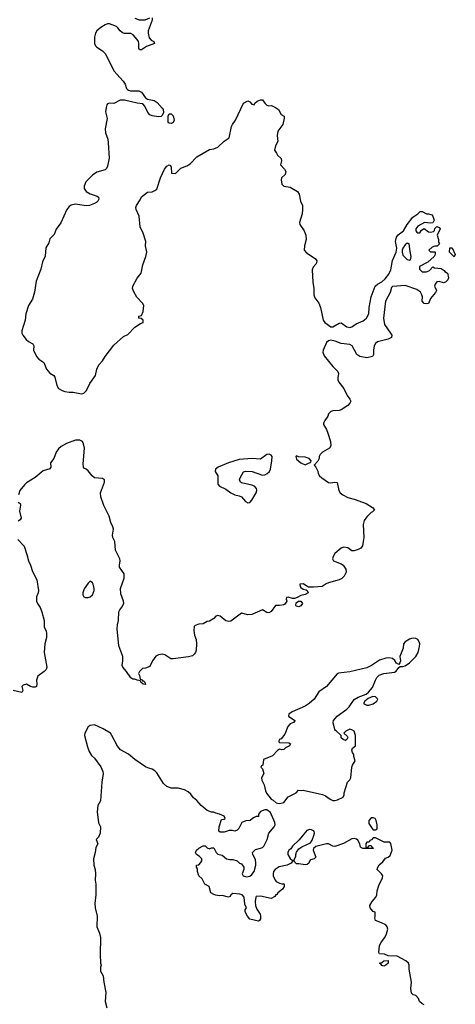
# Model space of a CAD drawing. Header units: inches. Extents: x 2535814 to 2694957, y 540737 to 728403.
# Tile 50 of 106: x 2635726 to 2639822, y 574542 to 583795. Entities that reach past the tile are written whole.
import ezdxf

# ---------------------------------------------------------------- set-up
doc = ezdxf.new("R2010")
doc.units = ezdxf.units.IN
doc.header["$MEASUREMENT"] = 0
doc.layers.add('C6537', color=7, linetype='Continuous')
doc.layers.add('C6538', color=7, linetype='Continuous')

msp = doc.modelspace()

# ---------------------------------------------------------------- linework, layer by layer
at = {"layer": 'C6537', "color": 5}
for points, elevation in [([(2638583.3, 580000), (2638582, 579990), (2638610, 579944.7), (2638624, 579910), (2638646.8, 579830), (2638650.8, 579790), (2638638, 579770), (2638572, 579730), (2638552, 579710), (2638542, 579690), (2638542, 579670), (2638530, 579646), (2638494, 579610), (2638511.6, 579591.6), (2638530, 579554), (2638531.3, 579530), (2638544.7, 579510), (2638566, 579490), (2638630, 579445.5), (2638650, 579441.6), (2638690.6, 579450.6), (2638710, 579444.7), (2638728, 579370), (2638740.5, 579350), (2638763, 579330), (2638810, 579304.9), (2638870, 579290.2), (2638984, 579250), (2639044.7, 579210), (2639062, 579190), (2639044.7, 579170), (2639030, 579162.7), (2638990, 579124.5), (2638964.4, 579090), (2638956.4, 579050), (2638960.5, 578930), (2638956.3, 578890), (2638947.7, 578850), (2638933, 578830), (2638910, 578815.1), (2638870, 578802.7), (2638850, 578805.2), (2638812.7, 578832.7), (2638770, 578838), (2638750, 578829.5), (2638690, 578779.5), (2638672.7, 578750), (2638667.7, 578730), (2638676, 578710), (2638750, 578683), (2638767.3, 578670), (2638792.3, 578632.3), (2638795.5, 578604.5), (2638775.5, 578564.5), (2638755.5, 578544.5), (2638731.3, 578530), (2638630, 578502), (2638606.7, 578493.3), (2638570, 578469.6), (2638490, 578462), (2638442.5, 578462.5), (2638390, 578494), (2638360.7, 578490), (2638363, 578470), (2638370, 578460.7), (2638390, 578444), (2638418.5, 578438.5), (2638430, 578431.3), (2638438, 578410), (2638410, 578393.2), (2638370, 578384), (2638336, 578364), (2638310, 578355.3), (2638290, 578355.3), (2638250, 578368), (2638234, 578366), (2638232, 578350), (2638238, 578330), (2638217.5, 578302.5), (2638210, 578297.2), (2638169.2, 578289.2), (2638130, 578288.7), (2638090, 578234), (2638070, 578221.2), (2638050, 578224), (2638010, 578249), (2637910, 578204.7), (2637870, 578201.1), (2637810, 578218), (2637710, 578143.7), (2637690, 578140.9), (2637664.8, 578144.8), (2637610, 578188.7), (2637590, 578195.3), (2637570, 578188.7), (2637550, 578168.7), (2637510, 578144), (2637490, 578139), (2637450, 578119), (2637410, 578115.3), (2637376.9, 578103.1), (2637366.8, 578093.2), (2637363.5, 578056.5), (2637371, 578010), (2637386, 577970), (2637386.8, 577930), (2637384, 577870), (2637378.8, 577850), (2637367.9, 577832.1), (2637350, 577817.2), (2637312.3, 577807.7), (2637170, 577787.8), (2637148.5, 577788.5), (2637090, 577826.3), (2637070, 577832.8), (2637032.3, 577827.7), (2637006.7, 577813.3), (2636974.8, 577770), (2636950, 577718), (2636910, 577702), (2636882, 577698), (2636852, 577670), (2636842, 577650), (2636851.6, 577631.6), (2636858, 577598), (2636870, 577594), (2636882, 577582), (2636890, 577582), (2636902, 577570), (2636910, 577548), (2636888, 577550), (2636866, 577570), (2636862, 577582), (2636830, 577588), (2636810, 577598), (2636790, 577599), (2636770, 577609), (2636729.6, 577669.6), (2636695.3, 577710), (2636690, 577726), (2636697.2, 577770), (2636695.1, 577810), (2636659.6, 577910), (2636640.9, 578070), (2636644.8, 578110), (2636656, 578150), (2636659.6, 578230), (2636667.3, 578250), (2636686.3, 578273.7), (2636704.5, 578310), (2636702.9, 578330), (2636678.4, 578398.4), (2636673.1, 578450), (2636707.6, 578547.6), (2636706.7, 578586.7), (2636664.2, 578650), (2636663.1, 578670), (2636671.8, 578710), (2636667.2, 578730), (2636626, 578810), (2636621.4, 578890), (2636600.6, 578930), (2636597.5, 578950), (2636606.5, 579006.5), (2636602, 579030), (2636583.4, 579070), (2636567.3, 579130), (2636516.1, 579230), (2636488.5, 579310), (2636487.1, 579350), (2636522.7, 579450), (2636524, 579470), (2636503.7, 579483.7), (2636429.7, 579489.7), (2636408.1, 579508.1), (2636370, 579556), (2636350, 579572.3), (2636330, 579579.3), (2636325.1, 579590), (2636322.8, 579622.8), (2636334.2, 579770), (2636327.2, 579810), (2636315.8, 579830), (2636290, 579843.2), (2636250, 579843), (2636166.4, 579813.6), (2636115.3, 579784.7), (2636090, 579761.2), (2636068, 579730), (2636047.2, 579672.8), (2636016.5, 579630), (2636017.2, 579590), (2636010, 579575.6), (2635945.1, 579554.9), (2635870, 579491.6), (2635790, 579442), (2635770, 579423.1), (2635728.6, 579370), (2635713.8, 579330)], 20), ([(2635710, 579262), (2635730.8, 579250), (2635733, 579233), (2635723.5, 579176.5), (2635741, 579110), (2635730, 579095.3), (2635710, 579082)], 20), ([(2635708.4, 578910), (2635768.2, 578848.2), (2635793.7, 578770), (2635807.2, 578710), (2635828.8, 578670), (2635847, 578610), (2635888.4, 578530), (2635901.1, 578430), (2635899.5, 578410), (2635884.9, 578370), (2635884.6, 578330), (2635892, 578310), (2635918.7, 578270), (2635935.3, 578230), (2635956.9, 578150), (2635956.9, 578090), (2635974, 578050), (2635977.4, 578030), (2635977.6, 577990), (2635960.9, 577930), (2635956.5, 577850), (2635980.5, 577710), (2635973.4, 577690), (2635957.3, 577670), (2635895.1, 577624.9), (2635884.9, 577590), (2635888, 577550), (2635882.8, 577530), (2635870, 577522.9), (2635850, 577523), (2635828.5, 577528.5), (2635790, 577549.5), (2635757.5, 577542.5), (2635744.9, 577530), (2635755.5, 577490), (2635746.8, 577473.2), (2635665.6, 577490)], 20), ([(2639530, 574538), (2639506, 574550), (2639486, 574570), (2639476.4, 574596.4), (2639450, 574626), (2639426, 574630), (2639410, 574646), (2639404, 574690), (2639408.7, 574750), (2639388.9, 574871.1), (2639388.7, 574910), (2639382, 574930), (2639358, 574950), (2639274.6, 574994.6), (2639190, 574998), (2639154.6, 575014.6), (2639110, 575018), (2639102, 575030), (2639110, 575094), (2639128, 575130), (2639158, 575170), (2639176.4, 575203.6), (2639188, 575250), (2639182, 575270), (2639170, 575288), (2639128.9, 575308.9), (2639070, 575328.7), (2639064.7, 575355.3), (2639068.4, 575368.4), (2639067.3, 575407.3), (2639050, 575415.3), (2639030, 575435.3), (2639021.2, 575450), (2639017.2, 575470), (2639039.3, 575510), (2639074, 575550), (2639084, 575570), (2639086, 575610), (2639102, 575658), (2639137.2, 575730), (2639139, 575750), (2639129.3, 575769.3), (2639088.7, 575810), (2639094, 575830), (2639106.3, 575853.7), (2639140.2, 575879.8), (2639165.2, 575914.8), (2639190, 575924.7), (2639210, 575942), (2639228.7, 575990), (2639214.6, 576054.6), (2639207.3, 576067.3), (2639152.7, 576067.3), (2639070, 576106), (2639050, 576106), (2639032.7, 576087.3), (2639018, 576082), (2639012.7, 576067.3), (2638990, 576066), (2638982, 576050), (2638982, 576022), (2638990, 576014), (2639002, 576018), (2639010, 576034), (2639030, 576034), (2639038, 576018), (2639054, 576010), (2639050, 576006), (2638952.7, 576007.3), (2638930, 576018), (2638922.7, 576050), (2638904.1, 576084.1), (2638894.2, 576094.2), (2638870, 576102), (2638850, 576097), (2638770, 576052.3), (2638690, 576026.6), (2638670, 576029.4), (2638630, 576049.4), (2638610, 576049.4), (2638510, 576026), (2638490, 576006), (2638484.7, 575990), (2638510, 575926), (2638494, 575910), (2638461, 575899), (2638450.9, 575889.1), (2638444.7, 575870), (2638430, 575855.3), (2638410, 575854), (2638350, 575864), (2638330, 575862), (2638318, 575870), (2638310, 575886), (2638290, 575888), (2638278, 575870), (2638241, 575850), (2638167, 575833), (2638127.3, 575810), (2638113.4, 575790), (2638108.4, 575770), (2638110.5, 575750), (2638128.1, 575708.1), (2638138, 575698), (2638170, 575682), (2638190, 575674), (2638210, 575674), (2638214, 575670), (2638214, 575650), (2638196.9, 575623.1), (2638152, 575590), (2638144.7, 575575.3), (2638134, 575570), (2638123.6, 575556.4), (2638090, 575538), (2637990, 575559), (2637950, 575555.3), (2637944.7, 575550), (2637938.8, 575510), (2637944, 575470), (2637956.8, 575436.8), (2637986, 575390), (2637991, 575370), (2637990, 575346), (2637982, 575330), (2637970, 575324), (2637890, 575344), (2637869.3, 575369.3), (2637846, 575410), (2637846, 575430), (2637858, 575450), (2637843.1, 575483.1), (2637835.3, 575550), (2637818, 575570), (2637796.5, 575576.5), (2637730, 575584), (2637711.3, 575570), (2637704.7, 575555.3), (2637690, 575548), (2637630, 575564), (2637602, 575562), (2637570, 575568), (2637550, 575573.2), (2637522, 575590), (2637508.7, 575650), (2637468, 575670), (2637440.4, 575720.4), (2637409, 575750), (2637398, 575790), (2637396.4, 575816.4), (2637388, 575830), (2637388, 575850), (2637410, 575854), (2637430, 575874), (2637438, 575890), (2637438, 575910), (2637413.6, 575933.6), (2637388.9, 575948.9), (2637378, 575970), (2637388.7, 575990), (2637409, 576010), (2637450, 576030.5), (2637470.7, 576030.7), (2637490, 576012), (2637510, 576002), (2637528.4, 576011.6), (2637550, 576014), (2637572, 575970), (2637590, 575952), (2637630, 575944.7), (2637670.9, 575910.9), (2637702, 575902), (2637730, 575902.8), (2637770.7, 575890.7), (2637792, 575870), (2637810, 575861), (2637833, 575830), (2637833, 575810), (2637817.3, 575770), (2637826, 575750), (2637859.9, 575739.9), (2637890, 575746.4), (2637910, 575763), (2637929.6, 575790), (2637945.6, 575850), (2637947.3, 575870), (2637942, 575902), (2637917.2, 575950), (2637914, 575970), (2637943.9, 575996.1), (2637991.3, 576008.7), (2638010, 576017.1), (2638022.9, 576030), (2638053.6, 576090), (2638069.6, 576150.4), (2638119.3, 576210), (2638126.6, 576230), (2638123.7, 576250), (2638084.7, 576344.7), (2638050, 576368.7), (2638030, 576368.7), (2637990, 576355.3), (2637972, 576330), (2637970, 576306), (2637950, 576306), (2637930, 576298), (2637914, 576290), (2637891.6, 576268.4), (2637852.7, 576267.3), (2637814, 576250), (2637785.4, 576194.6), (2637770, 576178), (2637750, 576169), (2637723.6, 576176.4), (2637696.4, 576176.4), (2637650, 576161.2), (2637610, 576159), (2637599, 576170), (2637601.2, 576210), (2637622, 576278), (2637650, 576282), (2637658, 576290), (2637648, 576310), (2637606, 576330), (2637570, 576338), (2637548.7, 576348.7), (2637530, 576349), (2637490, 576365.2), (2637431.5, 576411.5), (2637390, 576457.2), (2637361.2, 576481.2), (2637336.1, 576516.1), (2637310, 576538), (2637276.6, 576556.6), (2637214.7, 576574.7), (2637150, 576573), (2637110, 576589.5), (2637078.8, 576618.8), (2637016.1, 576716.1), (2636996.6, 576736.6), (2636971.7, 576751.7), (2636930, 576763.4), (2636910, 576773.8), (2636810, 576843.4), (2636750, 576892.4), (2636673, 576933), (2636646.8, 576966.8), (2636593.6, 577070), (2636578.7, 577090), (2636510, 577132), (2636430, 577169), (2636390, 577161.2), (2636370, 577148.7), (2636337.3, 577090), (2636336.3, 577070), (2636362.5, 576962.5), (2636378.5, 576918.5), (2636400.4, 576880.4), (2636430, 576854.8), (2636490, 576774.8), (2636507.7, 576730), (2636510.6, 576710), (2636499.3, 576630), (2636486.8, 576453.2), (2636462, 576410), (2636453, 576350), (2636467.3, 576247.3), (2636484.7, 576210), (2636481, 576150), (2636465.4, 576114.6), (2636446, 576090), (2636462, 576050), (2636442.8, 576017.2), (2636436.3, 575970), (2636420.7, 575910), (2636423, 575850), (2636435.5, 575810), (2636439.1, 575770), (2636434, 575710), (2636440.5, 575670), (2636441.6, 575570), (2636433.4, 575490), (2636434, 575450), (2636454, 575370), (2636450.7, 575270), (2636477.3, 575210), (2636484.9, 575170), (2636483, 575010), (2636486, 574930), (2636490.7, 574910), (2636486, 574890), (2636486.4, 574853.6), (2636510.6, 574810), (2636516.3, 574750), (2636534.6, 574654.6), (2636530.5, 574570), (2636544.9, 574510)], 40)]:
    msp.add_lwpolyline(points, dxfattribs=dict(at, elevation=elevation))
for points, elevation in [([(2638072.7, 579712.7), (2638050, 579709), (2637990, 579666.6), (2637911.1, 579671.1), (2637790, 579662.6), (2637690, 579629.7), (2637590.8, 579590), (2637565.5, 579570), (2637563.8, 579550), (2637588.5, 579508.5), (2637588.9, 579430), (2637606, 579410), (2637663.1, 579383.1), (2637711, 579350), (2637750, 579330.6), (2637790, 579320.5), (2637810.4, 579310.4), (2637850, 579268), (2637870, 579256.3), (2637890, 579257.3), (2637910, 579278.8), (2637949.3, 579350), (2637954.5, 579370), (2637952.3, 579390), (2637934, 579410), (2637910, 579421.2), (2637810, 579444), (2637802, 579450), (2637794, 579470), (2637799, 579490), (2637830, 579544.7), (2637850, 579553.4), (2637912, 579550), (2638010, 579514.8), (2638030, 579517.3), (2638053.2, 579530), (2638073.2, 579550), (2638082.7, 579570), (2638097.2, 579650), (2638099, 579690), (2638090, 579702)], 20), ([(2638330, 579698), (2638322, 579690), (2638330, 579664.7), (2638370, 579631), (2638410, 579612), (2638430, 579622), (2638462, 579638), (2638466, 579650), (2638448, 579670), (2638410, 579684), (2638348, 579688)], 20), ([(2636390, 578519), (2636370, 578501.2), (2636332.7, 578447.3), (2636319.5, 578410), (2636318, 578390), (2636330.4, 578370.4), (2636345.3, 578365.3), (2636370, 578365.7), (2636390, 578372), (2636409.6, 578390), (2636426, 578430), (2636427.1, 578450), (2636415.4, 578490), (2636410, 578502.7)], 40), ([(2638350, 578277.2), (2638330, 578284), (2638322, 578290), (2638324, 578316), (2638348.4, 578331.6), (2638370, 578331.3), (2638386, 578310), (2638370, 578286)], 20), ([(2639430, 577984.2), (2639410, 577979.4), (2639390, 577973.4), (2639351.5, 577950), (2639336, 577930), (2639331.3, 577890), (2639300.5, 577810), (2639306.8, 577770), (2639301, 577750), (2639290, 577735.3), (2639270, 577749), (2639253.6, 577773.6), (2639232.2, 577792.2), (2639198, 577798), (2639170, 577795.8), (2639110, 577775.8), (2639033.4, 577726.6), (2638990, 577705.6), (2638830, 577665.9), (2638724.5, 577655.5), (2638711.7, 577648.3), (2638611.5, 577530), (2638540.1, 577479.9), (2638493.2, 577410), (2638448, 577370), (2638410, 577343.9), (2638286.7, 577290), (2638255.8, 577270), (2638254.4, 577250), (2638313, 577210), (2638313.2, 577206.8), (2638301, 577190), (2638270, 577178.4), (2638246.2, 577153.8), (2638219.2, 577080.8), (2638183, 577037), (2638166.8, 577030), (2638161, 577010), (2638170, 577002.8), (2638258, 576998), (2638271.3, 576990), (2638262, 576970), (2638226, 576954), (2638210, 576938), (2638190, 576935.3), (2638170, 576939), (2638150, 576929), (2638102, 576878), (2638018, 576842), (2638012, 576790), (2637998, 576782), (2637994, 576770), (2638010, 576754), (2638021, 576710), (2637998.8, 576670), (2638002.8, 576650), (2638023.5, 576603.5), (2638036, 576550), (2638046.4, 576526.4), (2638091.6, 576471.6), (2638110, 576462), (2638136.9, 576436.9), (2638150, 576431.3), (2638170, 576431), (2638210, 576438), (2638250, 576491.3), (2638326, 576530), (2638346, 576554), (2638372, 576552), (2638390, 576556), (2638572.9, 576512.9), (2638601.8, 576501.8), (2638644, 576470), (2638670, 576458.4), (2638690, 576457.1), (2638715.3, 576464.7), (2638768, 576490), (2638775.3, 576510), (2638775.3, 576530), (2638808.7, 576630), (2638830, 576652), (2638839, 576670), (2638849.1, 576770.9), (2638854, 576790), (2638879, 576830), (2638868.7, 576870), (2638868.7, 576890), (2638854, 576910), (2638848, 576930), (2638855.3, 576950), (2638882, 576970), (2638884, 576976), (2638884, 577070), (2638870, 577108), (2638850, 577122), (2638830, 577128), (2638794, 577110), (2638774, 577090), (2638803.6, 577063.6), (2638812, 577050), (2638802, 577030), (2638790, 577022), (2638766, 577030), (2638750, 577046), (2638748, 577068), (2638706, 577110), (2638695.3, 577115.3), (2638690, 577126), (2638672.7, 577190), (2638677, 577210), (2638709.6, 577250), (2638803.3, 577316.7), (2638823, 577337), (2638870, 577406.8), (2638909.2, 577430), (2638982.4, 577457.6), (2639005.2, 577474.8), (2639042, 577518), (2639070.8, 577590), (2639085.4, 577614.6), (2639105.6, 577634.4), (2639150, 577651), (2639250, 577663.6), (2639267, 577673), (2639290, 577706), (2639304, 577716), (2639330, 577716.3), (2639350, 577723.1), (2639390, 577750.3), (2639449.8, 577810), (2639472.5, 577850), (2639485.9, 577905.9), (2639487.1, 577930), (2639483.5, 577950), (2639469.1, 577969.1), (2639450, 577980.9)], 40), ([(2639046.4, 577433.6), (2639003.8, 577416.2), (2638971.3, 577390), (2638958, 577370), (2638990, 577354.8), (2639010, 577353.4), (2639050, 577366.7), (2639082.7, 577390), (2639092.3, 577410), (2639070, 577432)], 40), ([(2639050, 576295.3), (2639030, 576294), (2639007.3, 576270), (2639010, 576242), (2639046, 576186), (2639050, 576182), (2639070, 576182), (2639087.3, 576192.7), (2639088.7, 576230), (2639079, 576270), (2639068.9, 576288.9)], 40), ([(2638450, 576186), (2638424.7, 576175.3), (2638353.2, 576086.8), (2638291.3, 576030), (2638276.3, 576003.7), (2638258, 575990), (2638246, 575970), (2638246, 575950), (2638270, 575912), (2638290, 575894), (2638302, 575898), (2638322, 575930), (2638322, 575950), (2638328.4, 575971.6), (2638350, 576002), (2638379, 576021), (2638460.4, 576059.6), (2638476.4, 576083.6), (2638492.7, 576127.3), (2638499, 576150), (2638495.3, 576170), (2638470, 576182.7)], 40), ([(2639150, 574902), (2639130, 574906), (2639122, 574922), (2639108, 574930), (2639130, 574934), (2639148.9, 574951.1), (2639190, 574954), (2639191.3, 574930), (2639170, 574908.7)], 40)]:
    msp.add_lwpolyline(points, close=True, dxfattribs=dict(at, elevation=elevation))
at = {"layer": 'C6538', "color": 5, "elevation": 20}
for points in [[(2636971.2, 583811.2), (2636971.1, 583790), (2636935, 583690), (2636933.4, 583670), (2636944.5, 583624.5), (2636963.2, 583603.2), (2636987.7, 583590), (2636994.8, 583570), (2636917.6, 583542.4), (2636870, 583512), (2636852.9, 583512.9), (2636847.6, 583527.6), (2636847, 583570), (2636842.2, 583590), (2636831.8, 583610), (2636793.4, 583653.4), (2636770, 583665.8), (2636710, 583664.2), (2636691.5, 583671.5), (2636669.8, 583689.8), (2636650, 583718), (2636635.6, 583730), (2636570, 583756.4), (2636550, 583755.5), (2636530, 583748), (2636490, 583722.9), (2636452, 583690), (2636440.1, 583670), (2636429.5, 583630.5), (2636427.8, 583570), (2636437.3, 583550), (2636450, 583536.5), (2636503.9, 583503.9), (2636533.1, 583473.1), (2636610, 583314), (2636698.9, 583218.9), (2636717, 583190), (2636730.3, 583150), (2636740, 583140), (2636750, 583131.6), (2636767.3, 583127.3), (2636845.4, 583125.4), (2636870, 583115.3), (2636910, 583059.5), (2636929, 583049), (2636990, 583036.5), (2637017.6, 583017.6), (2637064.7, 582964.7), (2637073.4, 582950), (2637078, 582922), (2637066.7, 582893.3), (2637055.3, 582884.7), (2637030, 582883.7), (2636970, 582892.2), (2636950, 582902.2), (2636930, 582923.1), (2636903.9, 582983.9), (2636884.6, 583004.6), (2636830, 583011.1), (2636710, 583039.3), (2636670, 583039.6), (2636612, 583008), (2636570, 583011), (2636550, 583002.9), (2636544.8, 582995.2), (2636537.4, 582970), (2636534.2, 582930), (2636548, 582868), (2636528.4, 582770), (2636532.8, 582732.8), (2636553.1, 582673.1), (2636558.4, 582638.4), (2636565.9, 582494.1), (2636550, 582418.4), (2636542, 582398), (2636530, 582383.4), (2636450, 582362.7), (2636410, 582335.5), (2636348.3, 582271.7), (2636332, 582230), (2636332.9, 582210), (2636350, 582180.7), (2636390, 582157.7), (2636455.5, 582135.5), (2636466.6, 582126.6), (2636471.3, 582110), (2636462, 582090), (2636450, 582079.3), (2636430, 582067.3), (2636380.7, 582050), (2636350, 582046.9), (2636250, 582061.6), (2636210, 582052.6), (2636190, 582039.3), (2636168.3, 582010), (2636112.7, 581887.3), (2636070, 581826), (2636050, 581776), (2636010, 581736), (2636000.4, 581699.6), (2635972.8, 581650), (2635966, 581574), (2635939.9, 581520.1), (2635924.2, 581450), (2635880.5, 581339.5), (2635865.8, 581234.2), (2635846.4, 581170), (2635808, 581110), (2635784.9, 581030), (2635776.4, 580970), (2635744.4, 580870), (2635746, 580850), (2635754.6, 580830), (2635786.9, 580790), (2635810, 580771.4), (2635850.4, 580750), (2635858.6, 580730), (2635856.3, 580690), (2635885, 580630), (2635905.7, 580605.7), (2635953.3, 580573.3), (2635977.6, 580510), (2636010, 580474.5), (2636046, 580450), (2636056.5, 580436.5), (2636076.1, 580356.1), (2636090.2, 580330), (2636124.6, 580310), (2636150, 580301.4), (2636190, 580294.8), (2636230, 580295.3), (2636290, 580281), (2636310, 580280.1), (2636330, 580285.8), (2636343, 580297), (2636353.5, 580310), (2636384.1, 580375.9), (2636438.2, 580450), (2636451.7, 580510), (2636469.4, 580550.6), (2636506, 580590), (2636530, 580630.4), (2636610, 580735.6), (2636702.7, 580817.3), (2636743.5, 580836.5), (2636810, 580906), (2636860.2, 580939.8), (2636886, 580950), (2636886, 580970), (2636867.3, 580987.3), (2636846, 580990), (2636846, 581010), (2636870, 581014), (2636885.6, 581054.4), (2636893.2, 581110), (2636881.2, 581130), (2636827.6, 581187.6), (2636798, 581238), (2636786, 581270), (2636789.5, 581290.5), (2636830, 581364.7), (2636866.8, 581413.2), (2636884.5, 581490), (2636912, 581570), (2636920.9, 581610), (2636909, 581670), (2636912, 581710), (2636888, 581790), (2636858, 581850), (2636849.3, 581949.3), (2636821.2, 582010), (2636817.2, 582030), (2636824, 582050), (2636857.5, 582102.5), (2636870, 582130.8), (2636927.2, 582172.8), (2636970, 582178.8), (2636998, 582190), (2637016, 582204), (2637049.5, 582310), (2637087, 582390), (2637110, 582417.3), (2637130, 582431), (2637144.7, 582424.7), (2637151.3, 582410), (2637154, 582354), (2637190, 582351.3), (2637241.3, 582398.7), (2637298.3, 582421.7), (2637330, 582442), (2637390, 582504.9), (2637510, 582576), (2637550, 582581), (2637590, 582597.3), (2637650, 582654.8), (2637694.8, 582685.2), (2637717, 582790), (2637727, 582810), (2637754.5, 582850), (2637829.4, 583010.6), (2637870, 583031.3), (2637890, 583022), (2637910, 583002), (2637930, 582994), (2637938, 583010), (2637958, 583030), (2637990, 583042.8), (2638010, 583041), (2638030.7, 583010.7), (2638050.8, 582990.8), (2638070, 582984.7), (2638094, 582990), (2638130.6, 582970.6), (2638158, 582950), (2638185.4, 582905.4), (2638211.3, 582890), (2638211.3, 582870), (2638198.8, 582810), (2638153.7, 582746.3), (2638147.1, 582707.1), (2638152, 582650), (2638131.3, 582610), (2638122, 582570), (2638142, 582542), (2638150, 582522), (2638184.7, 582490), (2638186.8, 582470), (2638178.8, 582430), (2638214.8, 582390), (2638226.8, 582370), (2638221, 582339), (2638186.8, 582310), (2638184, 582290), (2638191.3, 582250), (2638210, 582231.3), (2638270, 582221), (2638339.2, 582179.2), (2638354.3, 582154.3), (2638366.7, 582090), (2638385.3, 582050), (2638386.3, 582010), (2638380.8, 581970), (2638357.1, 581890), (2638359.3, 581870), (2638399.5, 581810), (2638415.3, 581770), (2638418.7, 581730), (2638402.4, 581670), (2638402, 581630), (2638423.7, 581603.7), (2638504.9, 581550), (2638518.4, 581530), (2638516.4, 581510), (2638510, 581497.2), (2638486.8, 581470), (2638475.5, 581444.5), (2638481.6, 581330), (2638490.3, 581270.3), (2638490.3, 581210), (2638500.7, 581180.7), (2638538, 581130), (2638553, 581090), (2638578.4, 580970), (2638594.9, 580950), (2638650, 580910.4), (2638670, 580908.7), (2638730, 580944.4), (2638750, 580946.4), (2638800.7, 580910), (2638830, 580903.1), (2638850, 580908.5), (2638890, 580937.1), (2638954.9, 580965.1), (2638988.2, 580991.8), (2639009.6, 581030), (2639011.6, 581090), (2639029.7, 581189.7), (2639068.5, 581290), (2639089.9, 581310.1), (2639129.8, 581330.2), (2639161, 581359), (2639197.2, 581402.8), (2639214.3, 581445.7), (2639230, 581531), (2639265.1, 581610), (2639272.9, 581647.1), (2639260.9, 581710), (2639269.6, 581750.4), (2639285.1, 581774.9), (2639335.3, 581810), (2639368.7, 581870), (2639422, 581938), (2639470, 581971.3), (2639490, 581992), (2639510, 581994), (2639550, 581972), (2639570, 581971.3), (2639599.8, 581959.8), (2639612, 581950), (2639622, 581910), (2639610, 581886), (2639590, 581882), (2639531.6, 581888.4), (2639470, 581855.3), (2639452, 581830), (2639452, 581810), (2639459.6, 581799.6), (2639470, 581792), (2639487.3, 581792.7), (2639503.1, 581816.9), (2639530, 581832), (2639570, 581802), (2639590, 581798), (2639616.4, 581803.6), (2639627.3, 581812.7), (2639628.4, 581831.6), (2639648, 581852), (2639670, 581842), (2639678, 581830), (2639652, 581770), (2639664.7, 581730), (2639664.7, 581704.7), (2639672.7, 581687.3), (2639650, 581666), (2639630, 581666), (2639603.6, 581656.4), (2639574, 581630), (2639590, 581614), (2639630, 581614), (2639634, 581610), (2639634, 581590), (2639622, 581570), (2639563.6, 581516.4), (2639484.7, 581475.3), (2639484.7, 581450), (2639510, 581426), (2639550, 581424.7), (2639580.4, 581439.6), (2639610, 581474), (2639624.7, 581464.7), (2639690, 581458), (2639718, 581438), (2639722, 581430), (2639750, 581414), (2639758.8, 581370), (2639750.9, 581349.1), (2639730, 581328.7), (2639710, 581322), (2639670, 581335.3), (2639647.3, 581332.7), (2639631.3, 581310), (2639626, 581290), (2639644.7, 581250), (2639634.8, 581230), (2639590, 581175.3), (2639570.9, 581129.1), (2639555.3, 581124.7), (2639529.6, 581129.6), (2639509.6, 581149.6), (2639512, 581190), (2639507.3, 581210), (2639493.5, 581233.5), (2639460.4, 581260.4), (2639350, 581296.2), (2639231, 581289), (2639221, 581279), (2639208.5, 581230), (2639166.3, 581150), (2639145.7, 580990), (2639154.9, 580930), (2639213.4, 580850), (2639224, 580830), (2639221, 580810), (2639190, 580794.5), (2639090, 580769.4), (2639070, 580752.7), (2639058.4, 580730), (2639052.4, 580690), (2639052.7, 580650), (2639042, 580630), (2638990, 580618.2), (2638925.2, 580630), (2638895.1, 580650), (2638852.7, 580730), (2638830, 580743.7), (2638750, 580751.3), (2638693.3, 580773.3), (2638650, 580782.9), (2638630, 580778.6), (2638610, 580761.5), (2638580.2, 580690), (2638576.5, 580670), (2638590, 580635.3), (2638670, 580535.5), (2638716.3, 580490), (2638724.4, 580470), (2638717, 580430), (2638718, 580410), (2638727.2, 580390), (2638773.4, 580330), (2638804.9, 580264.9), (2638830.8, 580230), (2638838, 580210), (2638831.3, 580190), (2638811.3, 580170), (2638750, 580129.4), (2638730, 580123.7), (2638670, 580120.9), (2638650, 580112), (2638630.7, 580090), (2638622, 580070), (2638594, 580030), (2638584.7, 580010), (2638583.3, 580000)], [(2636810, 583809.3), (2636850, 583792.6), (2636905.9, 583794.1), (2636950, 583812.3)]]:
    msp.add_lwpolyline(points, dxfattribs=at)
for points in [[(2637150, 582820.4), (2637130, 582822.4), (2637121.6, 582830), (2637122, 582890), (2637130, 582911), (2637150, 582910.6), (2637170, 582890.8), (2637178, 582850), (2637170, 582829.8)], [(2639370, 581695.3), (2639350, 581679), (2639330, 581648), (2639321, 581630), (2639321, 581610), (2639330, 581582), (2639370, 581542), (2639390, 581534), (2639402, 581538), (2639408, 581570), (2639396.4, 581616.4), (2639388, 581688)], [(2639810, 581568), (2639766, 581610), (2639770, 581652), (2639791.1, 581651.1), (2639822, 581590)]]:
    msp.add_lwpolyline(points, close=True, dxfattribs=at)

doc.saveas('drawing.dxf')
